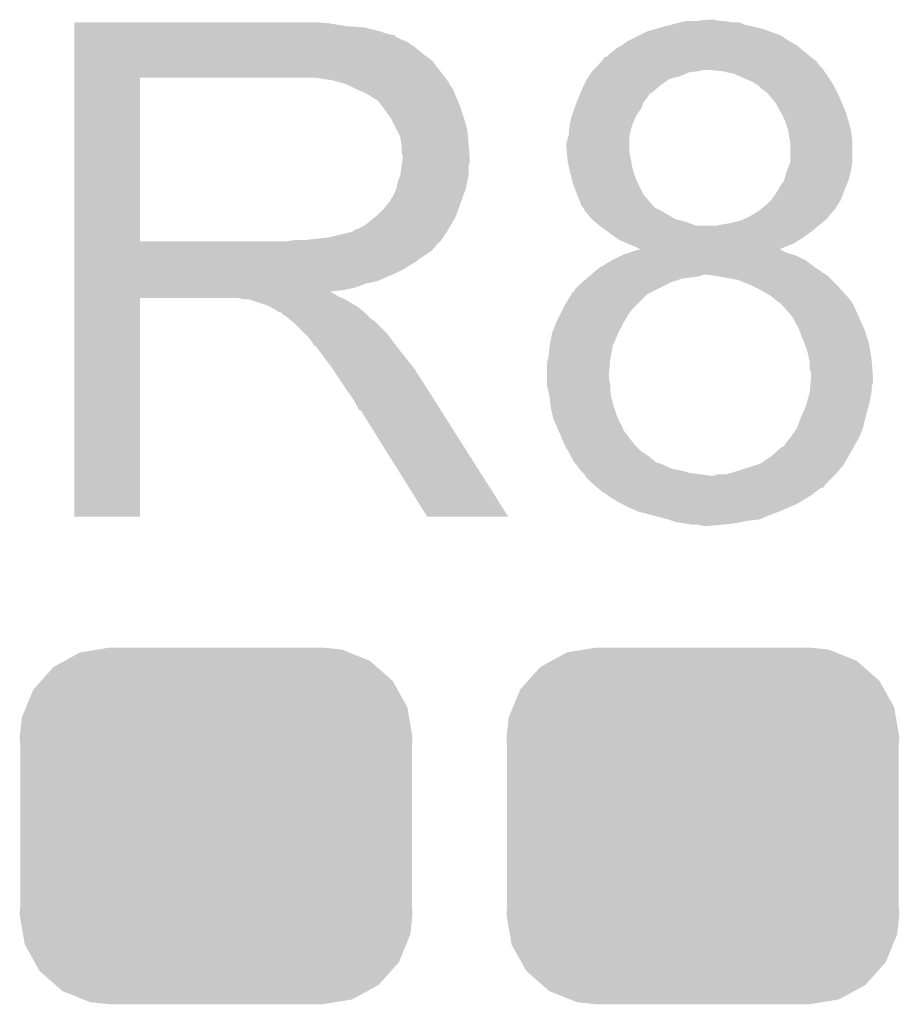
# Model space of a CAD drawing. Extents: x -1.3 to 24.2, y -3.9 to 53.4.
# Tile 29 of 41: x 13.3 to 15, y 29.6 to 31.5. Entities that reach past the tile are written whole.
import ezdxf

# ---------------------------------------------------------------- set-up
doc = ezdxf.new("R2010")
doc.units = 0
doc.layers.get('0').update_dxf_attribs({"linetype": 'CONTINUOUS'})
doc.layers.add('TPS_PRESSURE_CLICK_100MG_V1_007', color=14, linetype='CONTINUOUS')
doc.layers.add('TPS_PRESSURE_CLICK_100MG_V1_009', color=12, linetype='CONTINUOUS')

# ---------------------------------------------------------------- blocks, each defined once
blk = doc.blocks.new('CUSTOM_63')
for points in [[(-0.233628, 0.347838), (-0.20955, 0.35179), (0.247972, 0.347838), (0.20955, 0.35179)], [(-0.298526, 0.325596), (-0.268438, 0.342124), (0.30335, 0.325596), (0.2622, 0.342124)], [(-0.268438, 0.342124), (-0.233628, 0.347838), (0.2622, 0.342124), (0.247972, 0.347838)], [(-0.34504, 0.286174), (-0.320744, 0.31339), (0.348152, 0.286174), (0.317222, 0.31339)], [(-0.320744, 0.31339), (-0.298526, 0.325596), (0.317222, 0.31339), (0.30335, 0.325596)], [(-0.360486, 0.26887), (-0.34504, 0.286174), (0.357822, 0.26887), (0.348152, 0.286174)], [(-0.37475, 0.234078), (-0.360486, 0.26887), (0.377262, 0.234078), (0.357822, 0.26887)], [(-0.383124, 0.213652), (-0.37475, 0.234078), (0.380766, 0.213652), (0.377262, 0.234078)], [(-0.38735, 0.17526), (-0.383124, 0.213652), (0.38735, 0.17526), (0.380766, 0.213652)], [(-0.38608, 0.154124), (-0.38735, 0.17526), (0.38608, 0.154124), (0.38735, 0.17526)], [(-0.38608, -0.154124), (-0.38608, 0.154124), (0.38608, -0.154124), (0.38608, 0.154124)], [(-0.38735, -0.17526), (-0.38608, -0.154124), (0.38735, -0.17526), (0.38608, -0.154124)], [(-0.380764, -0.213652), (-0.38735, -0.17526), (0.383124, -0.213652), (0.38735, -0.17526)], [(-0.377262, -0.234078), (-0.380764, -0.213652), (0.374748, -0.234078), (0.383124, -0.213652)], [(-0.35782, -0.26887), (-0.377262, -0.234078), (0.360486, -0.26887), (0.374748, -0.234078)], [(-0.348152, -0.286174), (-0.35782, -0.26887), (0.345038, -0.286174), (0.360486, -0.26887)], [(-0.31722, -0.31339), (-0.348152, -0.286174), (0.320744, -0.31339), (0.345038, -0.286174)], [(-0.30335, -0.325596), (-0.31722, -0.31339), (0.298524, -0.325596), (0.320744, -0.31339)], [(-0.262198, -0.342124), (-0.30335, -0.325596), (0.268438, -0.342124), (0.298524, -0.325596)], [(-0.247972, -0.347838), (-0.262198, -0.342124), (0.233626, -0.347838), (0.268438, -0.342124)], [(-0.20955, -0.35179), (-0.247972, -0.347838), (0.20955, -0.35179), (0.233626, -0.347838)]]:
    blk.add_solid(points)

msp = doc.modelspace()

# ---------------------------------------------------------------- linework, layer by layer
at = {"layer": 'TPS_PRESSURE_CLICK_100MG_V1_007'}
for points in [[(14.63802, 31.5341), (14.660882, 31.53664), (14.683742, 31.5341), (14.673582, 31.53664)], [(13.41122, 31.52902), (13.411222, 31.53156), (13.91666, 31.52902), (13.88872, 31.53156)], [(13.41122, 31.52394), (13.41122, 31.52902), (13.947138, 31.52394), (13.91666, 31.52902)], [(13.41122, 31.5214), (13.41122, 31.52394), (13.9827, 31.5214), (13.947138, 31.52394)], [(13.41122, 31.51378), (13.41122, 31.5214), (14.013178, 31.51378), (13.9827, 31.5214)], [(14.541502, 31.513782), (14.55927, 31.518858), (14.781774, 31.513782), (14.76756, 31.518858)], [(14.55927, 31.518858), (14.57706, 31.52394), (14.76756, 31.518858), (14.745546, 31.52394)], [(14.57706, 31.52394), (14.58722, 31.52648), (14.745546, 31.52394), (14.734542, 31.52648)], [(14.58722, 31.52648), (14.607532, 31.531558), (14.734542, 31.52648), (14.721844, 31.531558)], [(14.607532, 31.531558), (14.60754, 31.53156), (14.721844, 31.531558), (14.706602, 31.53156)], [(14.60754, 31.53156), (14.617702, 31.5341), (14.706602, 31.53156), (14.693902, 31.5341)], [(13.41122, 31.5087), (13.41122, 31.51378), (14.028422, 31.5087), (14.013178, 31.51378)], [(13.41122, 31.50616), (13.41122, 31.5087), (14.041122, 31.50616), (14.028422, 31.5087)], [(13.41122, 31.506138), (13.41122, 31.50616), (14.04366, 31.506138), (14.041122, 31.50616)], [(13.41122, 31.503614), (13.41122, 31.506138), (14.043674, 31.503614), (14.04366, 31.506138)], [(13.41122, 31.49854), (13.41122, 31.503614), (14.05382, 31.49854), (14.043674, 31.503614)], [(13.41122, 31.493458), (13.41122, 31.49854), (14.066522, 31.493458), (14.05382, 31.49854)], [(14.505944, 31.496002), (14.526254, 31.506158), (14.818358, 31.496002), (14.803122, 31.506158)], [(14.526254, 31.506158), (14.541502, 31.513782), (14.803122, 31.506158), (14.781774, 31.513782)], [(13.41122, 31.4833), (13.41122, 31.493458), (14.08176, 31.4833), (14.066522, 31.493458)], [(13.41122, 31.4706), (13.41122, 31.4833), (14.097, 31.4706), (14.08176, 31.4833)], [(14.47292, 31.473142), (14.480544, 31.480762), (14.85138, 31.473142), (14.842234, 31.480762)], [(14.480544, 31.480762), (14.490696, 31.48584), (14.842234, 31.480762), (14.836138, 31.48584)], [(14.490696, 31.48584), (14.4907, 31.485842), (14.836138, 31.48584), (14.836136, 31.485842)], [(14.4907, 31.485842), (14.500862, 31.49346), (14.836136, 31.485842), (14.822806, 31.49346)], [(14.500862, 31.49346), (14.505944, 31.496002), (14.822806, 31.49346), (14.818358, 31.496002)], [(13.41122, 31.455358), (13.41122, 31.4706), (14.117322, 31.455358), (14.097, 31.4706)], [(14.45133, 31.455356), (14.453446, 31.457894), (14.87424, 31.455356), (14.869174, 31.457894)], [(14.453446, 31.457894), (14.45555, 31.460418), (14.869174, 31.457894), (14.86916, 31.460418)], [(14.45555, 31.460418), (14.45557, 31.46044), (14.86916, 31.460418), (14.866626, 31.46044)], [(14.45557, 31.46044), (14.457688, 31.46298), (14.866626, 31.46044), (14.863578, 31.46298)], [(14.457688, 31.46298), (14.460226, 31.462986), (14.863578, 31.46298), (14.86357, 31.462986)], [(14.460226, 31.462986), (14.467844, 31.470602), (14.86357, 31.462986), (14.85443, 31.470602)], [(14.467844, 31.470602), (14.47292, 31.473142), (14.85443, 31.470602), (14.85138, 31.473142)], [(13.411218, 31.43504), (13.41122, 31.455358), (14.13256, 31.43504), (14.117322, 31.455358)], [(14.43482, 31.43758), (14.43736, 31.44012), (14.888634, 31.43758), (14.88694, 31.44012)], [(14.43736, 31.44012), (14.444978, 31.447738), (14.88694, 31.44012), (14.879322, 31.447738)], [(14.444978, 31.447738), (14.44498, 31.44774), (14.879322, 31.447738), (14.879322, 31.44774)], [(14.44498, 31.44774), (14.45133, 31.455356), (14.879322, 31.44774), (14.87424, 31.455356)], [(13.411212, 31.099782), (13.411218, 31.42232), (13.54074, 31.099782), (13.540742, 31.42232)], [(13.411218, 31.42234), (13.411218, 31.43504), (14.142438, 31.42234), (14.13256, 31.43504)], [(13.411218, 31.42232), (13.411218, 31.42234), (13.540742, 31.42232), (13.84808, 31.42234)], [(13.919202, 31.41726), (13.886182, 31.42234), (14.146388, 31.41726), (14.142438, 31.42234)], [(14.41577, 31.4071), (14.422122, 31.419802), (14.566898, 31.4071), (14.584682, 31.419802)], [(14.422122, 31.419802), (14.425508, 31.424882), (14.584682, 31.419802), (14.605002, 31.424882)], [(14.425508, 31.424882), (14.430586, 31.4325), (14.605002, 31.424882), (14.622784, 31.4325)], [(14.430586, 31.4325), (14.43228, 31.43504), (14.622784, 31.4325), (14.640558, 31.43504)], [(14.43228, 31.43504), (14.432282, 31.435042), (14.640558, 31.43504), (14.640568, 31.435042)], [(14.432282, 31.435042), (14.43482, 31.43758), (14.640568, 31.435042), (14.653262, 31.43758)], [(14.68882, 31.43504), (14.66342, 31.43758), (14.890328, 31.43504), (14.888634, 31.43758)], [(14.711682, 31.429958), (14.68882, 31.43504), (14.893716, 31.429958), (14.890328, 31.43504)], [(14.74724, 31.41472), (14.711682, 31.429958), (14.903874, 31.41472), (14.893716, 31.429958)], [(13.937842, 31.412176), (13.919202, 31.41726), (14.15034, 31.412176), (14.146388, 31.41726)], [(13.94714, 31.40964), (13.937842, 31.412176), (14.150344, 31.40964), (14.15034, 31.412176)], [(13.947152, 31.409634), (13.94714, 31.40964), (14.150344, 31.409634), (14.150344, 31.40964)], [(13.96746, 31.39948), (13.947152, 31.409634), (14.15796, 31.39948), (14.150344, 31.409634)], [(13.98524, 31.39186), (13.96746, 31.39948), (14.161008, 31.39186), (14.15796, 31.39948)], [(14.40921, 31.391864), (14.4145, 31.40456), (14.549126, 31.391864), (14.563934, 31.40456)], [(14.4145, 31.40456), (14.41577, 31.4071), (14.563934, 31.40456), (14.566898, 31.4071)], [(14.75571, 31.409638), (14.74724, 31.41472), (14.90726, 31.409638), (14.903874, 31.41472)], [(14.759942, 31.407098), (14.75571, 31.409638), (14.908532, 31.407098), (14.90726, 31.409638)], [(14.76756, 31.39948), (14.759942, 31.407098), (14.91234, 31.39948), (14.908532, 31.407098)], [(14.775182, 31.394398), (14.76756, 31.39948), (14.914882, 31.394398), (14.91234, 31.39948)], [(13.99371, 31.38678), (13.98524, 31.39186), (14.16304, 31.38678), (14.161008, 31.39186)], [(13.99794, 31.384242), (13.99371, 31.38678), (14.164128, 31.384242), (14.16304, 31.38678)], [(14.005564, 31.37916), (13.99794, 31.384242), (14.166306, 31.37916), (14.164128, 31.384242)], [(14.4018, 31.374082), (14.406032, 31.38424), (14.533882, 31.374082), (14.5415, 31.38424)], [(14.406032, 31.38424), (14.409208, 31.39186), (14.5415, 31.38424), (14.54659, 31.39186)], [(14.409208, 31.39186), (14.40921, 31.391864), (14.54659, 31.39186), (14.549126, 31.391864)], [(14.77772, 31.39186), (14.775182, 31.394398), (14.91615, 31.39186), (14.914882, 31.394398)], [(14.784252, 31.38424), (14.77772, 31.39186), (14.91996, 31.38424), (14.91615, 31.39186)], [(14.792962, 31.374078), (14.784252, 31.38424), (14.924196, 31.374078), (14.91996, 31.38424)], [(14.008104, 31.379152), (14.005564, 31.37916), (14.16631, 31.379152), (14.166306, 31.37916)], [(14.01572, 31.369), (14.008104, 31.379152), (14.17066, 31.369), (14.16631, 31.379152)], [(14.02334, 31.35884), (14.01572, 31.369), (14.174048, 31.35884), (14.17066, 31.369)], [(14.391642, 31.346142), (14.397182, 31.36138), (14.518642, 31.346142), (14.5288, 31.36138)], [(14.397182, 31.36138), (14.4018, 31.374078), (14.5288, 31.36138), (14.53388, 31.374078)], [(14.4018, 31.374078), (14.4018, 31.374082), (14.53388, 31.374078), (14.533882, 31.374082)], [(14.80312, 31.3563), (14.792962, 31.374078), (14.931604, 31.3563), (14.924196, 31.374078)], [(14.032412, 31.34614), (14.02334, 31.35884), (14.17828, 31.34614), (14.174048, 31.35884)], [(14.03604, 31.341058), (14.032412, 31.34614), (14.179806, 31.341058), (14.17828, 31.34614)], [(14.388084, 31.328362), (14.391642, 31.34614), (14.511022, 31.328362), (14.51864, 31.34614)], [(14.391642, 31.34614), (14.391642, 31.346142), (14.51864, 31.34614), (14.518642, 31.346142)], [(14.80439, 31.35376), (14.80312, 31.3563), (14.932662, 31.35376), (14.931604, 31.3563)], [(14.81328, 31.335978), (14.80439, 31.35376), (14.937742, 31.335978), (14.932662, 31.35376)], [(14.0462, 31.320738), (14.03604, 31.341058), (14.1859, 31.320738), (14.179806, 31.341058)], [(14.38656, 31.320742), (14.388084, 31.328362), (14.509116, 31.320742), (14.511022, 31.328362)], [(14.81836, 31.32074), (14.81328, 31.335978), (14.942094, 31.32074), (14.937742, 31.335978)], [(14.05382, 31.305496), (14.0462, 31.320738), (14.187426, 31.305496), (14.1859, 31.320738)], [(14.055272, 31.29534), (14.05382, 31.305496), (14.18844, 31.29534), (14.187426, 31.305496)], [(14.38148, 31.292802), (14.38402, 31.302958), (14.50594, 31.292802), (14.50594, 31.302958)], [(14.38402, 31.302958), (14.385712, 31.308042), (14.50594, 31.302958), (14.50594, 31.308042)], [(14.385712, 31.308042), (14.38656, 31.310584), (14.50594, 31.308042), (14.506574, 31.310584)], [(14.38656, 31.310584), (14.38656, 31.320742), (14.506574, 31.310584), (14.509116, 31.320742)], [(14.818784, 31.318198), (14.81836, 31.32074), (14.94282, 31.318198), (14.942094, 31.32074)], [(14.8209, 31.3055), (14.818784, 31.318198), (14.944408, 31.3055), (14.94282, 31.318198)], [(14.822426, 31.297878), (14.8209, 31.3055), (14.94536, 31.297878), (14.944408, 31.3055)], [(14.05636, 31.287718), (14.055272, 31.29534), (14.189076, 31.287718), (14.18844, 31.29534)], [(14.056362, 31.275018), (14.05636, 31.287718), (14.190134, 31.275018), (14.189076, 31.287718)], [(14.38148, 31.282638), (14.38148, 31.292802), (14.50594, 31.282638), (14.50594, 31.292802)], [(14.82344, 31.292798), (14.822426, 31.297878), (14.94536, 31.292798), (14.94536, 31.297878)], [(14.823438, 31.257236), (14.82344, 31.292798), (14.94536, 31.257236), (14.94536, 31.292798)], [(14.0589, 31.267396), (14.056362, 31.275018), (14.19077, 31.267396), (14.190134, 31.275018)], [(14.057446, 31.254696), (14.0589, 31.26486), (14.190978, 31.254696), (14.190978, 31.26486)], [(14.0589, 31.264862), (14.0589, 31.267396), (14.19098, 31.264862), (14.19077, 31.267396)], [(14.0589, 31.26486), (14.0589, 31.264862), (14.190978, 31.26486), (14.19098, 31.264862)], [(14.382242, 31.275022), (14.38148, 31.282638), (14.50594, 31.275022), (14.50594, 31.282638)], [(14.383514, 31.26232), (14.382242, 31.275022), (14.50848, 31.26232), (14.50594, 31.275022)], [(14.053818, 31.229298), (14.05672, 31.249616), (14.18844, 31.229298), (14.18844, 31.249616)], [(14.05672, 31.249616), (14.057446, 31.254696), (14.18844, 31.249616), (14.190978, 31.254696)], [(14.38402, 31.257242), (14.383514, 31.26232), (14.509328, 31.257242), (14.50848, 31.26232)], [(14.38628, 31.24708), (14.38402, 31.257242), (14.51102, 31.24708), (14.509328, 31.257242)], [(14.3891, 31.23438), (14.38628, 31.24708), (14.514648, 31.23438), (14.51102, 31.24708)], [(14.816772, 31.23946), (14.822486, 31.254698), (14.94282, 31.23946), (14.94536, 31.254698)], [(14.822486, 31.254698), (14.823438, 31.257236), (14.94536, 31.254698), (14.94536, 31.257236)], [(14.04874, 31.216598), (14.053818, 31.229298), (14.185898, 31.216598), (14.18844, 31.229298)], [(14.390372, 31.2293), (14.3891, 31.23438), (14.516098, 31.2293), (14.514648, 31.23438)], [(14.39418, 31.214062), (14.390372, 31.2293), (14.522632, 31.214062), (14.516098, 31.2293)], [(14.810738, 31.219138), (14.815822, 31.236922), (14.937738, 31.219138), (14.942184, 31.236922)], [(14.815822, 31.236922), (14.816772, 31.23946), (14.942184, 31.236922), (14.94282, 31.23946)], [(14.046198, 31.2039), (14.04874, 31.216598), (14.183358, 31.2039), (14.185898, 31.216598)], [(14.395134, 31.21152), (14.39418, 31.214062), (14.52372, 31.21152), (14.522632, 31.214062)], [(14.4018, 31.19374), (14.395134, 31.21152), (14.53261, 31.19374), (14.52372, 31.21152)], [(14.80058, 31.203902), (14.810738, 31.219136), (14.931208, 31.203902), (14.937736, 31.219136)], [(14.810738, 31.219136), (14.810738, 31.219138), (14.937736, 31.219136), (14.937738, 31.219138)], [(14.03604, 31.183578), (14.041118, 31.191198), (14.175968, 31.183578), (14.178738, 31.191198)], [(14.041118, 31.191198), (14.046198, 31.203898), (14.178738, 31.191198), (14.183356, 31.203898)], [(14.046198, 31.203898), (14.046198, 31.2039), (14.183356, 31.203898), (14.183358, 31.2039)], [(14.402816, 31.191204), (14.4018, 31.19374), (14.533878, 31.191204), (14.53261, 31.19374)], [(14.40993, 31.17342), (14.402816, 31.191204), (14.54912, 31.17342), (14.533878, 31.191204)], [(14.785338, 31.18104), (14.79296, 31.1912), (14.922498, 31.18104), (14.926308, 31.1912)], [(14.79296, 31.1912), (14.799054, 31.20136), (14.926308, 31.1912), (14.93012, 31.20136)], [(14.799054, 31.20136), (14.80058, 31.203902), (14.93012, 31.20136), (14.931208, 31.203902)], [(14.0208, 31.16326), (14.030958, 31.175958), (14.16858, 31.16326), (14.173198, 31.175958)], [(14.030958, 31.175958), (14.033498, 31.1785), (14.173198, 31.175958), (14.174122, 31.1785)], [(14.033498, 31.1785), (14.03604, 31.183578), (14.174122, 31.1785), (14.175968, 31.183578)], [(14.41196, 31.168344), (14.40993, 31.17342), (14.554198, 31.168344), (14.54912, 31.17342)], [(14.4145, 31.165802), (14.41196, 31.168344), (14.55674, 31.165802), (14.554198, 31.168344)], [(14.762478, 31.16072), (14.77772, 31.17342), (14.909798, 31.16072), (14.917736, 31.17342)], [(14.77772, 31.17342), (14.785336, 31.181038), (14.917736, 31.17342), (14.922498, 31.181038)], [(14.785336, 31.181038), (14.785338, 31.18104), (14.922498, 31.181038), (14.922498, 31.18104)], [(13.982698, 31.130238), (14.004922, 31.148018), (14.152668, 31.130238), (14.16304, 31.148018)], [(14.004922, 31.148018), (14.008098, 31.150558), (14.16304, 31.148018), (14.163962, 31.150558)], [(14.008098, 31.150558), (14.0208, 31.16326), (14.163962, 31.150558), (14.16858, 31.16326)], [(14.417034, 31.163266), (14.4145, 31.165802), (14.561812, 31.163266), (14.55674, 31.165802)], [(14.41704, 31.160726), (14.417034, 31.163266), (14.56689, 31.160726), (14.561812, 31.163266)], [(14.417046, 31.16072), (14.41704, 31.160726), (14.5669, 31.16072), (14.56689, 31.160726)], [(14.423574, 31.1531), (14.417046, 31.16072), (14.5796, 31.1531), (14.5669, 31.16072)], [(14.432278, 31.14294), (14.423574, 31.1531), (14.597378, 31.14294), (14.5796, 31.1531)], [(14.7303, 31.142938), (14.74216, 31.14802), (14.894558, 31.142938), (14.89837, 31.14802)], [(14.74216, 31.14802), (14.750284, 31.153098), (14.89837, 31.14802), (14.90218, 31.153098)], [(14.750284, 31.153098), (14.762474, 31.160718), (14.90218, 31.153098), (14.909798, 31.160718)], [(14.762474, 31.160718), (14.762478, 31.16072), (14.909798, 31.160718), (14.909798, 31.16072)], [(13.972538, 31.12516), (13.982698, 31.130238), (14.149706, 31.12516), (14.152668, 31.130238)], [(14.438206, 31.13786), (14.432278, 31.14294), (14.617698, 31.13786), (14.597378, 31.14294)], [(14.447094, 31.130242), (14.438206, 31.13786), (14.638016, 31.130242), (14.617698, 31.13786)], [(14.447098, 31.13024), (14.447094, 31.130242), (14.676118, 31.13024), (14.638016, 31.130242)], [(14.45006, 31.1277), (14.447098, 31.13024), (14.875764, 31.1277), (14.878812, 31.13024)], [(14.46073, 31.12008), (14.45006, 31.1277), (14.86662, 31.12008), (14.875764, 31.1277)], [(14.676118, 31.13024), (14.68882, 31.13278), (14.878812, 31.13024), (14.88186, 31.13278)], [(14.68882, 31.13278), (14.70406, 31.13532), (14.88186, 31.13278), (14.885034, 31.13532)], [(14.70406, 31.13532), (14.724378, 31.1404), (14.885034, 31.13532), (14.891384, 31.1404)], [(14.724378, 31.1404), (14.7303, 31.142938), (14.891384, 31.1404), (14.894558, 31.142938)], [(13.914118, 31.10738), (13.954758, 31.11754), (14.138486, 31.10738), (14.145262, 31.11754)], [(13.957296, 31.11754), (13.964916, 31.122618), (14.145262, 31.11754), (14.148224, 31.122618)], [(13.964916, 31.122618), (13.972538, 31.12516), (14.148224, 31.122618), (14.149706, 31.12516)], [(14.47851, 31.10738), (14.46073, 31.12008), (14.84884, 31.10738), (14.86662, 31.12008)], [(13.41121, 31.08706), (13.411212, 31.089594), (14.122378, 31.08706), (14.1224, 31.089594)], [(13.411212, 31.09976), (13.411212, 31.099782), (13.830298, 31.09976), (13.54074, 31.099782)], [(13.411212, 31.089594), (13.411212, 31.09976), (14.1224, 31.089594), (14.13256, 31.09976)], [(13.830298, 31.09976), (13.848064, 31.102298), (14.13256, 31.09976), (14.135098, 31.102298)], [(13.848064, 31.102298), (13.84808, 31.1023), (14.135098, 31.102298), (14.135098, 31.1023)], [(13.868398, 31.1023), (13.914118, 31.10738), (14.135098, 31.1023), (14.138486, 31.10738)], [(14.485618, 31.102302), (14.47851, 31.10738), (14.840714, 31.102302), (14.84884, 31.10738)], [(14.5034, 31.09468), (14.485618, 31.102302), (14.82852, 31.09468), (14.840714, 31.102302)], [(14.5161, 31.0896), (14.5034, 31.09468), (14.81586, 31.0896), (14.82852, 31.09468)], [(14.526256, 31.084522), (14.5161, 31.0896), (14.803208, 31.084522), (14.81586, 31.0896)], [(13.41121, 31.087046), (13.41121, 31.08706), (14.119854, 31.087046), (14.122378, 31.08706)], [(13.41121, 31.08198), (13.41121, 31.087046), (14.117316, 31.08198), (14.119854, 31.087046)], [(13.41121, 31.06674), (13.41121, 31.08198), (14.09446, 31.06674), (14.117316, 31.08198)], [(14.47038, 31.06166), (14.490698, 31.07182), (14.853918, 31.06166), (14.8336, 31.07182)], [(14.490698, 31.07182), (14.495782, 31.074362), (14.8336, 31.07182), (14.824702, 31.074362)], [(14.495782, 31.074362), (14.503988, 31.076898), (14.824702, 31.074362), (14.815822, 31.076898)], [(14.503988, 31.076898), (14.520426, 31.081978), (14.815822, 31.076898), (14.805664, 31.081978)], [(14.520426, 31.081978), (14.528574, 31.084496), (14.805664, 31.081978), (14.803144, 31.084496)], [(14.528652, 31.08452), (14.526256, 31.084522), (14.803202, 31.08452), (14.803208, 31.084522)], [(14.528574, 31.084496), (14.528652, 31.08452), (14.803144, 31.084496), (14.803202, 31.08452)], [(13.41121, 31.059118), (13.41121, 31.06674), (14.084298, 31.059118), (14.09446, 31.06674)], [(13.41121, 31.04388), (13.41121, 31.059118), (14.0589, 31.04388), (14.084298, 31.059118)], [(14.444982, 31.046422), (14.470376, 31.061658), (14.874238, 31.046422), (14.85392, 31.061658)], [(14.470376, 31.061658), (14.47038, 31.06166), (14.85392, 31.061658), (14.853918, 31.06166)], [(13.41121, 31.03626), (13.41121, 31.04388), (14.04366, 31.03626), (14.0589, 31.04388)], [(13.41121, 31.02102), (13.41121, 31.03626), (14.008098, 31.02102), (14.04366, 31.03626)], [(14.424236, 31.02864), (14.427202, 31.031182), (14.6304, 31.02864), (14.645642, 31.031182)], [(14.427202, 31.031182), (14.430162, 31.03372), (14.645642, 31.031182), (14.650724, 31.03372)], [(14.430162, 31.03372), (14.444978, 31.04642), (14.89329, 31.03372), (14.87424, 31.04642)], [(14.444978, 31.04642), (14.444982, 31.046422), (14.87424, 31.04642), (14.874238, 31.046422)], [(14.676134, 31.031178), (14.660882, 31.03372), (14.897102, 31.031178), (14.89329, 31.03372)], [(14.69136, 31.02864), (14.676134, 31.031178), (14.89964, 31.02864), (14.897102, 31.031178)], [(13.41121, 31.015938), (13.41121, 31.02102), (13.985238, 31.015938), (14.008098, 31.02102)], [(13.41121, 31.00832), (13.41121, 31.015938), (13.964918, 31.00832), (13.985238, 31.015938)], [(14.399262, 31.005782), (14.40942, 31.01594), (14.561824, 31.005782), (14.58214, 31.01594)], [(14.40942, 31.01594), (14.412382, 31.01848), (14.58214, 31.01594), (14.587222, 31.01848)], [(14.412382, 31.01848), (14.421272, 31.0261), (14.587222, 31.01848), (14.610082, 31.0261)], [(14.421272, 31.0261), (14.424236, 31.02864), (14.610082, 31.0261), (14.6304, 31.02864)], [(14.719302, 31.023558), (14.69136, 31.02864), (14.904722, 31.023558), (14.89964, 31.02864)], [(14.7447, 31.0134), (14.719302, 31.023558), (14.91488, 31.0134), (14.904722, 31.023558)], [(14.74978, 31.01086), (14.7447, 31.0134), (14.91742, 31.01086), (14.91488, 31.0134)], [(13.411208, 30.998158), (13.41121, 31.000666), (13.919204, 30.998158), (13.916692, 31.000666)], [(13.411208, 30.995618), (13.411208, 30.998158), (13.924282, 30.995618), (13.919204, 30.998158)], [(13.411208, 30.99054), (13.411208, 30.995618), (13.9319, 30.99054), (13.924282, 30.995618)], [(13.41121, 31.00324), (13.41121, 31.00832), (13.942058, 31.00324), (13.964918, 31.00832)], [(13.41121, 31.000666), (13.41121, 31.00324), (13.916692, 31.000666), (13.942058, 31.00324)], [(14.3764, 30.970218), (14.391638, 30.995622), (14.5161, 30.970218), (14.541504, 30.995622)], [(14.391638, 30.995622), (14.39164, 30.995624), (14.541504, 30.995622), (14.541508, 30.995624)], [(14.39164, 30.995624), (14.391662, 30.99816), (14.541508, 30.995624), (14.54658, 30.99816)], [(14.391662, 30.99816), (14.394184, 30.998168), (14.54658, 30.99816), (14.546596, 30.998168)], [(14.394184, 30.998168), (14.399262, 31.005782), (14.546596, 30.998168), (14.561824, 31.005782)], [(14.765018, 31.00324), (14.74978, 31.01086), (14.924194, 31.00324), (14.91742, 31.01086)], [(14.782798, 30.99308), (14.765018, 31.00324), (14.933226, 30.99308), (14.924194, 31.00324)], [(14.78915, 30.988), (14.782798, 30.99308), (14.93774, 30.988), (14.933226, 30.99308)], [(13.4112, 30.556222), (13.411208, 30.987978), (13.540718, 30.556222), (13.54074, 30.987978)], [(13.411208, 30.988), (13.411208, 30.99054), (13.938252, 30.988), (13.9319, 30.99054)], [(13.411208, 30.987978), (13.411208, 30.988), (13.54074, 30.987978), (13.733778, 30.988)], [(13.743938, 30.98546), (13.733778, 30.988), (13.944602, 30.98546), (13.938252, 30.988)], [(13.759174, 30.982926), (13.756634, 30.98546), (13.948826, 30.982926), (13.944602, 30.98546)], [(13.761716, 30.98292), (13.759174, 30.982926), (13.948836, 30.98292), (13.948826, 30.982926)], [(13.792198, 30.97276), (13.761716, 30.98292), (13.965768, 30.97276), (13.948836, 30.98292)], [(13.797278, 30.97022), (13.792198, 30.97276), (13.97, 30.97022), (13.965768, 30.97276)], [(14.792326, 30.98546), (14.78915, 30.988), (14.94028, 30.98546), (14.93774, 30.988)], [(14.7955, 30.98292), (14.792326, 30.98546), (14.941974, 30.98292), (14.94028, 30.98546)], [(14.803122, 30.977838), (14.7955, 30.98292), (14.94536, 30.977838), (14.941974, 30.98292)], [(14.80566, 30.9753), (14.803122, 30.977838), (14.94663, 30.9753), (14.94536, 30.977838)], [(14.81695, 30.9626), (14.80566, 30.9753), (14.95298, 30.9626), (14.94663, 30.9753)], [(13.802358, 30.96768), (13.797278, 30.97022), (13.973176, 30.96768), (13.97, 30.97022)], [(13.809978, 30.962602), (13.802358, 30.96768), (13.979524, 30.962602), (13.973176, 30.96768)], [(13.815056, 30.960062), (13.809978, 30.962602), (13.982698, 30.960062), (13.979524, 30.962602)], [(13.817594, 30.96006), (13.815056, 30.960062), (13.9827, 30.96006), (13.982698, 30.960062)], [(13.82014, 30.957522), (13.817594, 30.96006), (13.985238, 30.957522), (13.9827, 30.96006)], [(13.8303, 30.9499), (13.82014, 30.957522), (13.99286, 30.9499), (13.985238, 30.957522)], [(14.3637, 30.94482), (14.36878, 30.95498), (14.497594, 30.94482), (14.5034, 30.95498)], [(14.36878, 30.95498), (14.37386, 30.96514), (14.5034, 30.95498), (14.511022, 30.96514)], [(14.37386, 30.96514), (14.3764, 30.970218), (14.511022, 30.96514), (14.5161, 30.970218)], [(14.825982, 30.952438), (14.81695, 30.9626), (14.957336, 30.952438), (14.95298, 30.9626)], [(13.833476, 30.94736), (13.8303, 30.9499), (13.9954, 30.94736), (13.99286, 30.9499)], [(13.839828, 30.942278), (13.833476, 30.94736), (14.003022, 30.942278), (13.9954, 30.94736)], [(13.842998, 30.939742), (13.839828, 30.942278), (14.005558, 30.939742), (14.003022, 30.942278)], [(13.865862, 30.916878), (13.842998, 30.939742), (14.02842, 30.916878), (14.005558, 30.939742)], [(14.353542, 30.919422), (14.36065, 30.937198), (14.48435, 30.919422), (14.49324, 30.937198)], [(14.36065, 30.937198), (14.3637, 30.94482), (14.49324, 30.937198), (14.497594, 30.94482)], [(14.830214, 30.94482), (14.825982, 30.952438), (14.9606, 30.94482), (14.957336, 30.952438)], [(14.83868, 30.92958), (14.830214, 30.94482), (14.967376, 30.92958), (14.9606, 30.94482)], [(13.873478, 30.90926), (13.865862, 30.916878), (14.034136, 30.90926), (14.02842, 30.916878)], [(14.34846, 30.894022), (14.353032, 30.91688), (14.472922, 30.894022), (14.48308, 30.91688)], [(14.353032, 30.91688), (14.353542, 30.919422), (14.48308, 30.91688), (14.48435, 30.919422)], [(14.841728, 30.92196), (14.83868, 30.92958), (14.970762, 30.92196), (14.967376, 30.92958)], [(14.84884, 30.90418), (14.841728, 30.92196), (14.976096, 30.90418), (14.970762, 30.92196)], [(13.881098, 30.8991), (13.873478, 30.90926), (14.041756, 30.8991), (14.034136, 30.90926)], [(13.88237, 30.89656), (13.881098, 30.8991), (14.04366, 30.89656), (14.041756, 30.8991)], [(13.883634, 30.894034), (13.88237, 30.89656), (14.045626, 30.894034), (14.04366, 30.89656)], [(14.851698, 30.89656), (14.84884, 30.90418), (14.97838, 30.89656), (14.976096, 30.90418)], [(14.85646, 30.883858), (14.851698, 30.89656), (14.980498, 30.883858), (14.97838, 30.89656)], [(13.88617, 30.89402), (13.883634, 30.894034), (14.045636, 30.89402), (14.045626, 30.894034)], [(13.901416, 30.8737), (13.88617, 30.89402), (14.06144, 30.8737), (14.045636, 30.89402)], [(14.34592, 30.871162), (14.34846, 30.894018), (14.468764, 30.871162), (14.47292, 30.894018)], [(14.34846, 30.894018), (14.34846, 30.894022), (14.47292, 30.894018), (14.472922, 30.894022)], [(14.860412, 30.866082), (14.85646, 30.883858), (14.98346, 30.866082), (14.980498, 30.883858)], [(13.91666, 30.85338), (13.901416, 30.8737), (14.077696, 30.85338), (14.06144, 30.8737)], [(14.34338, 30.861002), (14.344648, 30.86608), (14.467416, 30.861002), (14.46784, 30.86608)], [(14.34338, 30.8356), (14.34338, 30.861002), (14.4653, 30.8356), (14.467416, 30.861002)], [(14.344648, 30.86608), (14.34592, 30.871162), (14.46784, 30.86608), (14.468764, 30.871162)], [(14.86154, 30.860998), (14.860412, 30.866082), (14.983852, 30.860998), (14.98346, 30.866082)], [(14.861542, 30.845756), (14.86154, 30.860998), (14.985024, 30.845756), (14.983852, 30.860998)], [(13.920048, 30.848298), (13.91666, 30.85338), (14.08176, 30.848298), (14.077696, 30.85338)], [(13.938674, 30.82036), (13.920048, 30.848298), (14.09954, 30.82036), (14.08176, 30.848298)], [(14.86408, 30.840676), (14.861542, 30.845756), (14.985416, 30.840676), (14.985024, 30.845756)], [(14.86408, 30.833062), (14.86408, 30.840676), (14.986, 30.833062), (14.985416, 30.840676)], [(13.94714, 30.80766), (13.938674, 30.82036), (14.107598, 30.80766), (14.09954, 30.82036)], [(14.34338, 30.827982), (14.34338, 30.8356), (14.4653, 30.827982), (14.4653, 30.8356)], [(14.34338, 30.817822), (14.34338, 30.827982), (14.46784, 30.817822), (14.4653, 30.827982)], [(14.34338, 30.815282), (14.34338, 30.817822), (14.46784, 30.815282), (14.46784, 30.817822)], [(14.862386, 30.812736), (14.86302, 30.820358), (14.98346, 30.812736), (14.985998, 30.820358)], [(14.86302, 30.820358), (14.86408, 30.83306), (14.985998, 30.820358), (14.985998, 30.83306)], [(14.86408, 30.83306), (14.86408, 30.833062), (14.985998, 30.83306), (14.986, 30.833062)], [(13.95984, 30.789882), (13.94714, 30.80766), (14.118878, 30.789882), (14.107598, 30.80766)], [(14.345638, 30.805122), (14.34338, 30.815282), (14.46784, 30.805122), (14.46784, 30.815282)], [(14.34846, 30.79242), (14.345638, 30.805122), (14.469958, 30.79242), (14.46784, 30.805122)], [(14.854612, 30.77718), (14.86154, 30.802578), (14.97838, 30.77718), (14.98346, 30.802578)], [(14.86154, 30.802578), (14.862386, 30.812736), (14.98346, 30.802578), (14.98346, 30.812736)], [(13.97, 30.772098), (13.95984, 30.789882), (14.130162, 30.772098), (14.118878, 30.789882)], [(14.348744, 30.78988), (14.34846, 30.79242), (14.47038, 30.78988), (14.469958, 30.79242)], [(14.350718, 30.7721), (14.348744, 30.78988), (14.47546, 30.7721), (14.47038, 30.78988)], [(13.972538, 30.767026), (13.97, 30.772098), (14.13338, 30.767026), (14.130162, 30.772098)], [(13.977614, 30.764482), (13.972538, 30.767026), (14.134994, 30.764482), (14.13338, 30.767026)], [(13.980162, 30.7594), (13.977614, 30.764482), (14.138218, 30.7594), (14.134994, 30.764482)], [(14.107158, 30.55621), (13.980162, 30.7594), (14.267134, 30.55621), (14.138218, 30.7594)], [(14.351, 30.769562), (14.350718, 30.7721), (14.476306, 30.769562), (14.47546, 30.7721)], [(14.354176, 30.75686), (14.351, 30.769562), (14.48054, 30.75686), (14.476306, 30.769562)], [(14.84376, 30.75178), (14.847146, 30.7594), (14.971394, 30.75178), (14.9733, 30.7594)], [(14.847146, 30.7594), (14.85392, 30.774638), (14.9733, 30.7594), (14.977652, 30.774638)], [(14.85392, 30.774638), (14.854612, 30.77718), (14.977652, 30.774638), (14.97838, 30.77718)], [(14.35608, 30.749242), (14.354176, 30.75686), (14.483806, 30.749242), (14.48054, 30.75686)], [(14.360434, 30.739084), (14.35608, 30.749242), (14.488158, 30.739084), (14.483806, 30.749242)], [(14.836138, 30.731458), (14.84376, 30.75178), (14.966312, 30.731458), (14.971394, 30.75178)], [(14.361524, 30.736542), (14.360434, 30.739084), (14.490696, 30.736542), (14.488158, 30.739084)], [(14.36479, 30.72892), (14.361524, 30.736542), (14.49324, 30.72892), (14.490696, 30.736542)], [(14.368056, 30.7213), (14.36479, 30.72892), (14.49832, 30.7213), (14.49324, 30.72892)], [(14.37241, 30.71114), (14.368056, 30.7213), (14.50594, 30.71114), (14.49832, 30.7213)], [(14.82598, 30.71622), (14.834444, 30.728918), (14.960236, 30.71622), (14.965678, 30.728918)], [(14.834444, 30.728918), (14.836138, 30.731458), (14.965678, 30.728918), (14.966312, 30.731458)], [(14.377852, 30.698442), (14.37241, 30.71114), (14.516098, 30.698442), (14.50594, 30.71114)], [(14.810734, 30.695898), (14.81582, 30.70352), (14.94935, 30.695898), (14.953706, 30.70352)], [(14.81582, 30.70352), (14.821914, 30.711138), (14.953706, 30.70352), (14.95806, 30.711138)], [(14.821914, 30.711138), (14.82598, 30.71622), (14.95806, 30.711138), (14.960236, 30.71622)], [(14.37894, 30.695902), (14.377852, 30.698442), (14.518638, 30.695902), (14.516098, 30.698442)], [(14.385036, 30.685742), (14.37894, 30.695902), (14.528798, 30.685742), (14.518638, 30.695902)], [(14.38656, 30.683198), (14.385036, 30.685742), (14.532614, 30.683198), (14.528798, 30.685742)], [(14.39037, 30.67558), (14.38656, 30.683198), (14.54404, 30.67558), (14.532614, 30.683198)], [(14.78534, 30.67558), (14.80566, 30.69336), (14.93774, 30.67558), (14.9479, 30.69336)], [(14.80566, 30.69336), (14.810734, 30.695898), (14.9479, 30.69336), (14.94935, 30.695898)], [(14.39418, 30.667962), (14.39037, 30.67558), (14.553184, 30.667962), (14.54404, 30.67558)], [(14.39799, 30.662884), (14.39418, 30.667962), (14.559276, 30.662884), (14.553184, 30.667962)], [(14.397992, 30.66288), (14.39799, 30.662884), (14.561816, 30.66288), (14.559276, 30.662884)], [(14.399898, 30.66034), (14.397992, 30.66288), (14.569438, 30.66034), (14.561816, 30.66288)], [(14.76248, 30.660338), (14.78534, 30.67558), (14.92903, 30.660338), (14.93774, 30.67558)], [(14.403708, 30.65526), (14.399898, 30.66034), (14.5796, 30.65526), (14.569438, 30.66034)], [(14.407516, 30.650182), (14.403708, 30.65526), (14.592298, 30.650182), (14.5796, 30.65526)], [(14.40942, 30.647642), (14.407516, 30.650182), (14.60753, 30.647642), (14.592298, 30.650182)], [(14.409422, 30.64764), (14.40942, 30.647642), (14.60754, 30.64764), (14.60753, 30.647642)], [(14.414502, 30.64256), (14.409422, 30.64764), (14.625318, 30.64256), (14.60754, 30.64764)], [(14.417038, 30.640022), (14.414502, 30.64256), (14.645624, 30.640022), (14.625318, 30.64256)], [(14.696438, 30.64002), (14.71422, 30.6451), (14.912342, 30.64002), (14.916694, 30.6451)], [(14.71422, 30.6451), (14.73708, 30.65272), (14.916694, 30.6451), (14.923226, 30.65272)], [(14.73708, 30.65272), (14.754016, 30.6578), (14.923226, 30.65272), (14.92758, 30.6578)], [(14.754016, 30.6578), (14.76248, 30.660338), (14.92758, 30.6578), (14.92903, 30.660338)], [(14.41704, 30.64002), (14.417038, 30.640022), (14.64564, 30.64002), (14.645624, 30.640022)], [(14.418734, 30.63748), (14.41704, 30.64002), (14.66342, 30.63748), (14.64564, 30.64002)], [(14.42212, 30.6324), (14.418734, 30.63748), (14.904722, 30.6324), (14.909802, 30.63748)], [(14.42974, 30.624778), (14.42212, 30.6324), (14.8971, 30.624778), (14.904722, 30.6324)], [(14.43567, 30.619696), (14.42974, 30.624778), (14.892018, 30.619696), (14.8971, 30.624778)], [(14.673576, 30.63748), (14.678656, 30.640018), (14.909802, 30.63748), (14.91234, 30.640018)], [(14.678656, 30.640018), (14.696438, 30.64002), (14.91234, 30.640018), (14.912342, 30.64002)], [(14.441594, 30.61462), (14.43567, 30.619696), (14.889472, 30.61462), (14.892018, 30.619696)], [(14.44456, 30.612078), (14.441594, 30.61462), (14.881858, 30.612078), (14.889472, 30.61462)], [(14.44752, 30.60954), (14.44456, 30.612078), (14.878474, 30.60954), (14.881858, 30.612078)], [(14.465302, 30.59684), (14.44752, 30.60954), (14.86154, 30.59684), (14.878474, 30.60954)], [(14.465306, 30.596838), (14.465302, 30.59684), (14.861538, 30.596838), (14.86154, 30.59684)], [(14.485622, 30.58414), (14.465306, 30.596838), (14.84037, 30.58414), (14.861538, 30.596838)], [(14.490702, 30.5816), (14.485622, 30.58414), (14.836138, 30.5816), (14.84037, 30.58414)], [(14.50594, 30.57398), (14.490702, 30.5816), (14.818358, 30.57398), (14.836138, 30.5816)], [(14.523718, 30.566362), (14.50594, 30.57398), (14.800584, 30.566362), (14.818358, 30.57398)], [(14.523726, 30.56636), (14.523718, 30.566362), (14.80058, 30.56636), (14.800584, 30.566362)], [(14.54404, 30.56128), (14.523726, 30.56636), (14.787032, 30.56128), (14.80058, 30.56636)], [(13.540718, 30.5562), (13.4112, 30.556222), (13.540718, 30.5562), (13.540718, 30.556222)], [(14.26714, 30.5562), (14.267134, 30.55621), (14.26714, 30.5562), (14.107158, 30.55621)], [(14.553564, 30.55874), (14.54404, 30.56128), (14.78026, 30.55874), (14.787032, 30.56128)], [(14.582134, 30.55112), (14.553564, 30.55874), (14.762476, 30.55112), (14.78026, 30.55874)], [(14.58214, 30.551118), (14.582134, 30.55112), (14.762458, 30.551118), (14.762476, 30.55112)], [(14.58976, 30.54858), (14.58214, 30.551118), (14.739622, 30.54858), (14.762458, 30.551118)], [(14.597378, 30.546042), (14.58976, 30.54858), (14.72693, 30.546042), (14.739622, 30.54858)], [(14.612624, 30.5435), (14.597378, 30.546042), (14.71422, 30.5435), (14.72693, 30.546042)], [(14.627858, 30.54096), (14.612624, 30.5435), (14.69136, 30.54096), (14.71422, 30.5435)], [(14.650718, 30.53842), (14.640558, 30.54096), (14.663422, 30.53842), (14.69136, 30.54096)]]:
    msp.add_solid(points, dxfattribs=at)

# ---------------------------------------------------------------- block references
at = {"layer": 'TPS_PRESSURE_CLICK_100MG_V1_009'}
for p in [(13.6906, 29.9466), (14.65072, 29.9466)]:
    msp.add_blockref('CUSTOM_63', p, dxfattribs=at)

doc.saveas('drawing.dxf')
